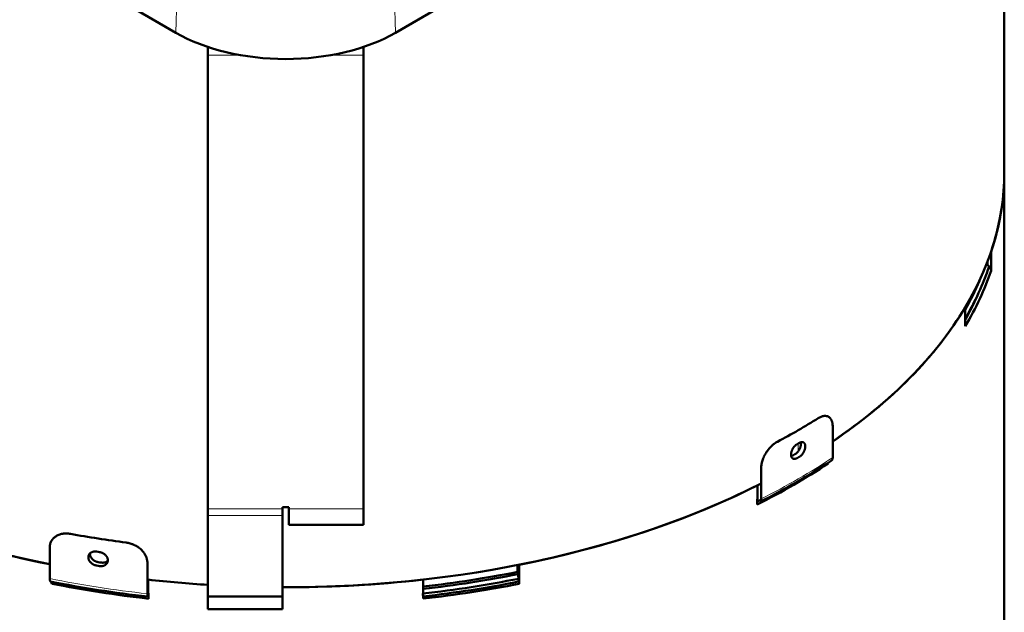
# Model space of a CAD drawing. Header units: millimetres. Extents: x 5 to 579, y 5 to 290.
# Tile 61 of 85: x 343 to 375, y 157 to 176. Entities that reach past the tile are written whole.
import ezdxf

# ---------------------------------------------------------------- set-up
doc = ezdxf.new("R2010")
doc.units = ezdxf.units.MM
doc.layers.add('1', color=7, linetype='Continuous', true_color=0xffffff)

msp = doc.modelspace()

# ---------------------------------------------------------------- linework, layer by layer
at = {"layer": '1', "color": 18, "linetype": 'Continuous', "lineweight": 50}
for p, q in [((375.03394, 170.70028), (375.03394, 189.91087)), ((346.97333, 176.00224), (348.37841, 175.19101)), ((355.44948, 175.19101), (356.85455, 176.00224)), ((349.41394, 174.4665), (349.41394, 174.73227)), ((354.41394, 174.4665), (354.41394, 174.73227)), ((349.41394, 159.87738), (349.41394, 174.4665)), ((354.41394, 159.87738), (354.41394, 174.4665)), ((375.03394, 147.02188), (375.03394, 170.70028)), ((374.60672, 168.14605), (374.60672, 167.53367)), ((374.49052, 167.72733), (374.46333, 167.753)), ((374.49052, 167.82324), (374.49052, 167.72403)), ((374.54433, 167.67034), (374.49052, 167.72403)), ((373.7785, 165.74911), (373.7785, 166.36148)), ((369.51377, 161.52638), (369.51377, 162.52043)), ((369.36283, 161.35628), (369.36283, 161.33061)), ((367.21324, 161.19222), (367.21324, 160.19817)), ((367.09168, 160.19103), (367.09168, 160.63101)), ((367.08203, 160.01379), (367.08203, 160.18618)), ((349.41394, 159.87738), (349.41394, 159.66143)), ((349.41394, 157.05766), (349.41394, 159.66143)), ((351.81394, 159.87738), (351.81394, 159.92562)), ((351.81394, 159.92562), (352.01394, 159.92562)), ((351.81394, 159.87738), (351.81394, 159.66143)), ((351.81394, 159.66143), (351.81394, 157.05766)), ((352.01394, 159.92562), (352.01394, 159.87738)), ((352.01394, 159.87738), (352.01394, 159.36167)), ((354.41394, 159.36167), (354.41394, 159.87738)), ((352.01394, 159.36167), (354.41394, 159.36167)), ((344.32169, 158.6232), (344.32169, 157.62915)), ((347.46428, 157.143), (347.46428, 158.13704)), ((359.42897, 158.07678), (359.42897, 157.4644)), ((359.37596, 157.84751), (359.37596, 158.06631)), ((359.39784, 157.72215), (359.3855, 157.77379)), ((359.39784, 157.70387), (359.39784, 158.07061)), ((344.37727, 157.50856), (344.34267, 157.53731)), ((344.38681, 157.46681), (344.38681, 157.52857)), ((347.48987, 157.5986), (347.48987, 157.15862)), ((356.33801, 156.98623), (356.33801, 157.5986)), ((359.41226, 157.62744), (359.39784, 157.70387)), ((359.40201, 157.68177), (359.40201, 157.7047)), ((359.40201, 157.53232), (359.40201, 157.62541)), ((347.50244, 157.1572), (347.50244, 156.98482)), ((351.81394, 157.05766), (349.41394, 157.05766)), ((349.41394, 157.05766), (349.41394, 156.64941)), ((351.81394, 157.05766), (351.81394, 156.64941)), ((351.81394, 156.64941), (349.41394, 156.64941))]:
    msp.add_line(p, q, dxfattribs=at)
at = {"layer": '1', "color": 18, "linetype": 'Continuous', "lineweight": 13}
for p, q in [((348.37841, 175.19101), (348.42779, 176.85252)), ((355.44948, 175.19101), (355.40009, 176.85252)), ((350.4816, 174.4665), (349.41394, 174.4665)), ((354.41394, 174.4665), (353.34629, 174.4665)), ((368.40307, 161.73004), (368.40307, 161.97599)), ((349.41394, 159.87738), (351.81394, 159.87738)), ((349.41394, 159.66143), (351.81394, 159.66143)), ((352.01394, 159.87738), (354.41394, 159.87738))]:
    msp.add_line(p, q, dxfattribs=at)
at = {"layer": '1', "color": 18, "linetype": 'Continuous', "lineweight": 50}
for centre, major_axis, ratio, start_param, end_param in [((351.91394, 177.23226), (-5, 0), 0.57735, 0.78539816, 2.35619449), ((351.91394, 170.70028), (-23.12, 0), 0.57735, 2.43598964, 3.14159126), ((351.91394, 170.70028), (23.12, 0), 0.57735, 6.09064543, 6.28318531), ((351.91394, 170.21493), (-23.05556, 0), 0.57735, 2.81876544, 2.94924666), ((351.91394, 170.2603), (-23, 0), 0.57735, 2.94941471, 2.94960644), ((351.91394, 170.08791), (23.12, 0), 0.57735, 5.95212641, 6.09064543), ((351.91394, 170.3017), (22.94929, 0), 0.57735, 5.97449983, 6.04786475), ((351.91394, 170.08791), (-23, 0), 0.57735, 2.82606549, 2.8908892), ((351.91394, 170.70028), (23.12, 0), 0.57735, 5.57761228, 5.95212641), ((351.91394, 171.92503), (23.32, 0), 0.57735, 5.45799564, 5.53757865), ((351.91394, 171.49637), (-23.32, 0), 0.57735, 2.35405041, 2.35833857), ((351.91394, 171.04729), (23.12, 0), 0.57735, 5.49562451, 5.49994978), ((351.91394, 170.08791), (23.12, 0), 0.57735, 5.42797397, 5.56760031), ((351.91394, 170.23242), (-23.25556, 0), 0.57735, 2.28638132, 2.42600766), ((351.91394, 171.04729), (23.32, 0), 0.57735, 5.49564306, 5.49993123), ((369.34773, 161.60971), (0.12172, -0.18326), 0.616218, 6.24575486, 7.03115302), ((351.91394, 170.70028), (23.12, 0), 0.57735, 3.93556725, 4.37779184), ((351.91394, 170.70028), (-23.12, 0), 0.57735, 0.80183489, 1.23621514), ((351.91394, 170.70028), (-23.12, 0), 0.57735, 1.56650292, 2.29393975), ((351.91394, 170.70028), (23.12, 0), 0.57735, 5.04344788, 5.42852763), ((351.91394, 170.2603), (-23.12, 0), 0.57735, 2.28638132, 2.28693498), ((351.91394, 170.08791), (-23, 0), 0.57735, 2.29092656, 2.2984435), ((367.0689, 160.29403), (-0.09868, 0.19663), 0.53567, 3.17414529, 3.95954346), ((351.91394, 171.92503), (23.32, 0), 0.57735, 4.41079808, 4.4903811), ((351.91394, 171.49637), (-23.32, 0), 0.57735, 1.30685286, 1.31114102), ((351.91394, 171.04729), (23.12, 0), 0.57735, 4.44842696, 4.45275222), ((351.91394, 171.04729), (23.32, 0), 0.57735, 4.44844551, 4.45273368), ((351.91394, 170.35944), (-22.92, 0), 0.57735, 1.76503838, 1.90240888), ((351.91394, 170.3017), (22.94929, 0), 0.57735, 4.90638015, 5.04400154), ((344.39332, 157.74925), (0.0429, 0.21578), 0.265825, 2.2129205, 2.99831866), ((351.91394, 170.23242), (-23.25556, 0), 0.57735, 1.23918377, 1.37881011), ((344.35425, 157.41222), (0.0195, 0.09808), 0.265825, 5.35451315, 6.13991132), ((351.91394, 170.08791), (23.12, 0), 0.57735, 4.38077642, 4.52040276), ((351.91394, 170.70028), (23.12, 0), 0.57735, 4.5198491, 4.6040492), ((351.91394, 170.70028), (-23.12, 0), 0.57735, 1.37826503, 1.46245888), ((351.91394, 170.70028), (23.12, 0), 0.57735, 4.70806887, 4.90492886), ((351.91394, 170.21493), (-23.05556, 0), 0.57735, 1.76314232, 1.90204911), ((351.91394, 170.08791), (23.12, 0), 0.57735, 4.90492886, 5.04344788), ((351.91394, 170.08791), (-23, 0), 0.57735, 1.76435552, 1.90240888), ((351.91394, 170.2603), (-23, 0), 0.57735, 1.90221716, 1.90240888), ((347.50625, 157.26768), (-0.02454, -0.21863), 0.155795, 5.33663689, 6.12203506), ((351.91394, 170.2603), (-23.12, 0), 0.57735, 1.37825645, 1.37881011), ((351.91394, 170.08791), (-23, 0), 0.57735, 1.37650146, 1.37861839)]:
    msp.add_ellipse(centre, major_axis=major_axis, ratio=ratio, start_param=start_param, end_param=end_param, dxfattribs=at)
at = {"layer": '1', "color": 18, "linetype": 'Continuous', "lineweight": 13}
for start_param, end_param in [(2.28638132, 2.42600766), (1.23918377, 1.37881011)]:
    msp.add_ellipse((351.91394, 170.35944), major_axis=(-23.32, 0), ratio=0.57735, start_param=start_param, end_param=end_param, dxfattribs=at)
at = {"layer": '1', "color": 18, "linetype": 'Continuous', "lineweight": 50}
for points, knots in [([(374.54433, 167.67034), (374.54929, 167.66539), (374.554, 167.66027), (374.56068, 167.65237), (374.56283, 167.6497), (374.56699, 167.64432), (374.56899, 167.64161), (374.57864, 167.62793), (374.58517, 167.61661), (374.59184, 167.60199), (374.5931, 167.59904), (374.59546, 167.5931), (374.59656, 167.59012), (374.5996, 167.58119), (374.60297, 167.5693), (374.60602, 167.55147), (374.60672, 167.5396), (374.60672, 167.53367)], [0, 0, 0, 0, 0.125, 0.125, 0.1875, 0.1875, 0.25, 0.25, 0.5, 0.5, 0.5625, 0.5625, 0.625, 0.625, 0.75, 0.875, 1, 1, 1, 1]), ([(369.51377, 162.52043), (369.51377, 162.5393), (369.51227, 162.57584), (369.50783, 162.61001), (369.50338, 162.63475), (369.50171, 162.64286), (369.49802, 162.65864), (369.496, 162.66633), (369.48942, 162.68878), (369.47928, 162.71712), (369.46643, 162.74231), (369.45575, 162.75999), (369.45202, 162.76569), (369.44615, 162.77392), (369.44415, 162.77662), (369.44007, 162.7819), (369.438, 162.78447), (369.42744, 162.79704), (369.41842, 162.8061), (369.39927, 162.82232), (369.38914, 162.82947), (369.36774, 162.84185), (369.35648, 162.84708), (369.34167, 162.85238), (369.33866, 162.85338), (369.33262, 162.85525), (369.32957, 162.85611), (369.32035, 162.85851), (369.31411, 162.85985), (369.29511, 162.8631), (369.26902, 162.86539), (369.24141, 162.86361), (369.22012, 162.86073), (369.21292, 162.85951), (369.20198, 162.85729), (369.19831, 162.85649), (369.19097, 162.85475), (369.18728, 162.85382), (369.16882, 162.84886), (369.1539, 162.84391), (369.12376, 162.83209), (369.10854, 162.82522), (369.0778, 162.80955), (369.06228, 162.80075), (369.0466, 162.79094)], [0, 0, 0, 0, 0.0625, 0.125, 0.125, 0.15625, 0.15625, 0.1875, 0.1875, 0.25, 0.3125, 0.3125, 0.34375, 0.34375, 0.359375, 0.359375, 0.375, 0.375, 0.4375, 0.4375, 0.5, 0.5, 0.5625, 0.5625, 0.578125, 0.578125, 0.59375, 0.59375, 0.625, 0.625, 0.6875, 0.75, 0.75, 0.78125, 0.78125, 0.796875, 0.796875, 0.8125, 0.8125, 0.875, 0.875, 0.9375, 0.9375, 1, 1, 1, 1]), ([(367.73464, 162.03349), (367.71766, 162.02443), (367.7008, 162.01454), (367.66731, 161.99313), (367.65068, 161.98161), (367.61766, 161.95696), (367.60126, 161.94383), (367.58092, 161.92638), (367.57685, 161.92284), (367.56875, 161.91565), (367.56469, 161.912), (367.5526, 161.90093), (367.54464, 161.8934), (367.52105, 161.87036), (367.49036, 161.83848), (367.46121, 161.8043), (367.43993, 161.7778), (367.43294, 161.76881), (367.4226, 161.75512), (367.41917, 161.75052), (367.41238, 161.74124), (367.409, 161.73656), (367.39233, 161.71308), (367.37963, 161.69401), (367.35545, 161.65532), (367.34397, 161.63569), (367.32224, 161.59587), (367.31199, 161.57568), (367.29997, 161.55008), (367.29761, 161.54495), (367.29296, 161.53463), (367.29068, 161.52946), (367.28399, 161.51398), (367.27973, 161.50367), (367.26753, 161.47277), (367.25283, 161.43168), (367.2412, 161.39078), (367.23366, 161.36017), (367.23134, 161.34998), (367.2271, 161.32962), (367.22518, 161.31943), (367.22007, 161.28918), (367.21496, 161.24948), (367.21324, 161.21109), (367.21324, 161.19222)], [0, 0, 0, 0, 0.0625, 0.0625, 0.125, 0.125, 0.1875, 0.1875, 0.203125, 0.203125, 0.21875, 0.21875, 0.25, 0.25, 0.3125, 0.375, 0.375, 0.40625, 0.40625, 0.421875, 0.421875, 0.4375, 0.4375, 0.5, 0.5, 0.5625, 0.5625, 0.625, 0.625, 0.640625, 0.640625, 0.65625, 0.65625, 0.6875, 0.6875, 0.75, 0.8125, 0.8125, 0.84375, 0.84375, 0.875, 0.875, 0.9375, 1, 1, 1, 1]), ([(368.36828, 161.50655), (368.36184, 161.50285), (368.35546, 161.49955), (368.34278, 161.49372), (368.3302, 161.48867), (368.31782, 161.48514), (368.31014, 161.48343), (368.30861, 161.48311), (368.30555, 161.48253), (368.30403, 161.48226), (368.29947, 161.48153), (368.29647, 161.48115), (368.28758, 161.48031), (368.27603, 161.48001), (368.26507, 161.4813), (368.25707, 161.48287), (368.25313, 161.48381), (368.24927, 161.48498), (368.24672, 161.48581), (368.24546, 161.48625), (368.2392, 161.48857), (368.22968, 161.49306), (368.21678, 161.50203), (368.20911, 161.50948), (368.20461, 161.51462), (368.20373, 161.51567), (368.20199, 161.51782), (368.20114, 161.51892), (368.19864, 161.52226), (368.19704, 161.52457), (368.19249, 161.53173), (368.187, 161.54188), (368.18266, 161.55322), (368.17985, 161.56218), (368.17899, 161.56524), (368.17741, 161.57152), (368.17669, 161.57474), (368.17479, 161.58454), (368.1729, 161.59801), (368.17195, 161.61938), (368.17257, 161.63441), (368.17336, 161.64405), (368.17353, 161.64599), (368.17393, 161.64989), (368.17459, 161.65575), (368.17541, 161.66166), (368.1773, 161.67351), (368.18042, 161.68946), (368.18473, 161.70568), (368.18843, 161.71796), (368.18974, 161.72207), (368.19182, 161.72825), (368.19253, 161.73032), (368.19399, 161.73445), (368.19771, 161.74475), (368.20515, 161.7631), (368.21659, 161.78717), (368.22523, 161.80297), (368.23095, 161.81276), (368.23211, 161.81471), (368.23446, 161.81859), (368.238, 161.82437), (368.24165, 161.83003), (368.24908, 161.84122), (368.25935, 161.85576), (368.27032, 161.86954), (368.27881, 161.87959), (368.28169, 161.88289), (368.28754, 161.88939), (368.29048, 161.89257), (368.29937, 161.90186), (368.3114, 161.91366), (368.32374, 161.92429), (368.33313, 161.93182), (368.33627, 161.93425), (368.34261, 161.93897), (368.3458, 161.94126), (368.35542, 161.94787), (368.36184, 161.95193), (368.36828, 161.95563)], [0, 0, 0, 0, 0.03125, 0.03125, 0.0625, 0.09375, 0.09375, 0.1015625, 0.1015625, 0.109375, 0.109375, 0.125, 0.125, 0.15625, 0.1875, 0.1875, 0.203125, 0.2109375, 0.2109375, 0.21875, 0.21875, 0.25, 0.28125, 0.3125, 0.3125, 0.3203125, 0.3203125, 0.328125, 0.328125, 0.34375, 0.34375, 0.375, 0.40625, 0.40625, 0.421875, 0.421875, 0.4375, 0.4375, 0.46875, 0.5, 0.53125, 0.53125, 0.5390625, 0.5390625, 0.546875, 0.5625, 0.5625, 0.59375, 0.625, 0.625, 0.640625, 0.640625, 0.6484375, 0.6484375, 0.65625, 0.6875, 0.71875, 0.75, 0.75, 0.7578125, 0.7578125, 0.765625, 0.78125, 0.78125, 0.8125, 0.84375, 0.84375, 0.859375, 0.859375, 0.875, 0.875, 0.90625, 0.9375, 0.9375, 0.953125, 0.953125, 0.96875, 0.96875, 1, 1, 1, 1]), ([(368.4886, 161.9967), (368.48875, 161.99557), (368.48888, 161.99443), (368.48921, 161.99156), (368.48938, 161.98982), (368.49015, 161.98108), (368.49075, 161.96675), (368.48982, 161.9443), (368.48798, 161.92868), (368.48614, 161.91671), (368.48544, 161.91267), (368.4839, 161.9046), (368.48306, 161.90055), (368.48032, 161.88839), (368.4761, 161.8721), (368.47075, 161.8557), (368.46631, 161.84335), (368.46476, 161.83922), (368.46232, 161.83302), (368.46148, 161.83095), (368.45979, 161.82682), (368.45893, 161.82476), (368.45454, 161.81449), (368.44704, 161.79828), (368.43442, 161.77458), (368.42509, 161.7592), (368.41896, 161.74972), (368.41771, 161.74783), (368.41521, 161.74408), (368.41142, 161.73851), (368.40755, 161.73306), (368.3997, 161.72233), (368.38892, 161.70849), (368.37753, 161.69555), (368.36876, 161.68619), (368.3658, 161.68313), (368.3613, 161.67863), (368.35979, 161.67714), (368.35676, 161.67422), (368.35525, 161.67277), (368.34766, 161.66567), (368.3354, 161.65497), (368.32292, 161.64556), (368.31033, 161.6368), (368.30398, 161.63275), (368.29757, 161.62903)], [0, 0, 0, 0, 0.0095599, 0.0095599, 0.0239141, 0.0239141, 0.08133092, 0.13874774, 0.19616456, 0.19616456, 0.22487297, 0.22487297, 0.25358137, 0.25358137, 0.31099819, 0.36841501, 0.36841501, 0.39712342, 0.39712342, 0.41147762, 0.41147762, 0.42583183, 0.42583183, 0.48324864, 0.54066546, 0.59808228, 0.59808228, 0.61243648, 0.61243648, 0.62679069, 0.6554991, 0.6554991, 0.71291591, 0.77033273, 0.77033273, 0.79904114, 0.79904114, 0.81339534, 0.81339534, 0.82774955, 0.82774955, 0.88516637, 0.94258318, 0.94258318, 1, 1, 1, 1]), ([(368.43899, 161.99645), (368.4454, 162.00017), (368.45175, 162.00349), (368.46434, 162.00937), (368.47682, 162.01448), (368.48908, 162.01807), (368.49667, 162.01984), (368.49819, 162.02016), (368.50121, 162.02077), (368.50272, 162.02105), (368.50722, 162.02181), (368.51019, 162.02221), (368.51896, 162.02312), (368.53034, 162.02352), (368.54112, 162.02233), (368.54898, 162.02084), (368.55285, 162.01994), (368.55664, 162.01881), (368.55914, 162.01801), (368.56038, 162.01758), (368.56652, 162.01532), (368.57585, 162.01094), (368.58847, 162.00214), (368.59597, 161.99479), (368.60036, 161.98971), (368.60122, 161.98868), (368.60292, 161.98655), (368.60375, 161.98546), (368.60619, 161.98215), (368.60774, 161.97986), (368.61218, 161.97277), (368.61754, 161.96271), (368.62176, 161.95143), (368.6245, 161.94252), (368.62534, 161.93947), (368.62687, 161.93322), (368.62757, 161.93), (368.62942, 161.92023), (368.63126, 161.90679), (368.63218, 161.88544), (368.63158, 161.8704), (368.63081, 161.86075), (368.63064, 161.8588), (368.63025, 161.85489), (368.62962, 161.84902), (368.62881, 161.84311), (368.62698, 161.83122), (368.62395, 161.81522), (368.61974, 161.79893), (368.61614, 161.78661), (368.61487, 161.78248), (368.61284, 161.77626), (368.61214, 161.77418), (368.61072, 161.77003), (368.60709, 161.75968), (368.59983, 161.74123), (368.58866, 161.717), (368.58021, 161.70109), (368.5746, 161.69123), (368.57346, 161.68927), (368.57117, 161.68537), (368.56769, 161.67955), (368.56412, 161.67384), (368.55683, 161.66257), (368.54675, 161.64792), (368.53596, 161.63404), (368.52759, 161.62392), (368.52476, 161.62059), (368.519, 161.61404), (368.51609, 161.61084), (368.50732, 161.60148), (368.49544, 161.58959), (368.48322, 161.57889), (368.47392, 161.57132), (368.4708, 161.56887), (368.46451, 161.56412), (368.46134, 161.56182), (368.45179, 161.55517), (368.4454, 161.5511), (368.43899, 161.54738)], [0, 0, 0, 0, 0.03125, 0.03125, 0.0625, 0.09375, 0.09375, 0.1015625, 0.1015625, 0.109375, 0.109375, 0.125, 0.125, 0.15625, 0.1875, 0.1875, 0.203125, 0.2109375, 0.2109375, 0.21875, 0.21875, 0.25, 0.28125, 0.3125, 0.3125, 0.3203125, 0.3203125, 0.328125, 0.328125, 0.34375, 0.34375, 0.375, 0.40625, 0.40625, 0.421875, 0.421875, 0.4375, 0.4375, 0.46875, 0.5, 0.53125, 0.53125, 0.5390625, 0.5390625, 0.546875, 0.5625, 0.5625, 0.59375, 0.625, 0.625, 0.640625, 0.640625, 0.6484375, 0.6484375, 0.65625, 0.6875, 0.71875, 0.75, 0.75, 0.7578125, 0.7578125, 0.765625, 0.78125, 0.78125, 0.8125, 0.84375, 0.84375, 0.859375, 0.859375, 0.875, 0.875, 0.90625, 0.9375, 0.9375, 0.953125, 0.953125, 0.96875, 0.96875, 1, 1, 1, 1]), ([(368.22686, 161.5882), (368.22042, 161.5845), (368.214, 161.58118), (368.20438, 161.57677), (368.20119, 161.57539), (368.19485, 161.57285), (368.1917, 161.57168), (368.18486, 161.56934), (368.18117, 161.56821), (368.17752, 161.56722)], [0, 0, 0, 0, 0.38550501, 0.38550501, 0.57825752, 0.57825752, 0.77101002, 0.77101002, 1, 1, 1, 1]), ([(344.98698, 159.06891), (344.96491, 159.07287), (344.94304, 159.07589), (344.89967, 159.0801), (344.87817, 159.08129), (344.83556, 159.08185), (344.81444, 159.08123), (344.78828, 159.07928), (344.78305, 159.07883), (344.77264, 159.07782), (344.76743, 159.07725), (344.75191, 159.07538), (344.7417, 159.07391), (344.71147, 159.06882), (344.67222, 159.06025), (344.63504, 159.04818), (344.60795, 159.0378), (344.59905, 159.03411), (344.58589, 159.02825), (344.58154, 159.02624), (344.57291, 159.02211), (344.56862, 159.01998), (344.54746, 159.00911), (344.53135, 158.99965), (344.50073, 158.97922), (344.48621, 158.96826), (344.45877, 158.94483), (344.44583, 158.93237), (344.43068, 158.91583), (344.4277, 158.91247), (344.42184, 158.90566), (344.41897, 158.90221), (344.41055, 158.89176), (344.40518, 158.88466), (344.38984, 158.86294), (344.37135, 158.83291), (344.35676, 158.80075), (344.3473, 158.77581), (344.34439, 158.76736), (344.33907, 158.75019), (344.33666, 158.74145), (344.33025, 158.71503), (344.32385, 158.67917), (344.32169, 158.64207), (344.32169, 158.6232)], [0, 0, 0, 0, 0.0625, 0.0625, 0.125, 0.125, 0.1875, 0.1875, 0.203125, 0.203125, 0.21875, 0.21875, 0.25, 0.25, 0.3125, 0.375, 0.375, 0.40625, 0.40625, 0.421875, 0.421875, 0.4375, 0.4375, 0.5, 0.5, 0.5625, 0.5625, 0.625, 0.625, 0.640625, 0.640625, 0.65625, 0.65625, 0.6875, 0.6875, 0.75, 0.8125, 0.8125, 0.84375, 0.84375, 0.875, 0.875, 0.9375, 1, 1, 1, 1]), ([(347.46428, 158.13704), (347.46428, 158.15591), (347.46203, 158.1937), (347.45539, 158.23157), (347.44874, 158.26001), (347.44624, 158.26951), (347.44072, 158.28836), (347.4377, 158.29772), (347.42788, 158.32565), (347.41275, 158.36241), (347.39359, 158.39826), (347.37768, 158.42481), (347.37213, 158.4336), (347.3634, 158.4467), (347.36043, 158.45106), (347.35436, 158.45971), (347.35128, 158.46401), (347.33559, 158.48532), (347.3222, 158.50186), (347.29381, 158.53392), (347.2788, 158.54945), (347.24716, 158.57951), (347.23053, 158.59404), (347.20869, 158.61156), (347.20426, 158.61503), (347.19536, 158.62188), (347.19087, 158.62526), (347.1773, 158.63526), (347.16812, 158.64174), (347.14019, 158.66063), (347.1019, 158.68437), (347.06152, 158.70526), (347.03045, 158.71984), (347.01995, 158.72452), (347.00401, 158.73125), (346.99867, 158.73345), (346.98797, 158.73773), (346.98262, 158.73982), (346.95576, 158.74996), (346.9341, 158.75721), (346.89043, 158.76999), (346.86842, 158.77553), (346.82405, 158.7849), (346.80169, 158.78872), (346.77914, 158.79166)], [0, 0, 0, 0, 0.0625, 0.125, 0.125, 0.15625, 0.15625, 0.1875, 0.1875, 0.25, 0.3125, 0.3125, 0.34375, 0.34375, 0.359375, 0.359375, 0.375, 0.375, 0.4375, 0.4375, 0.5, 0.5, 0.5625, 0.5625, 0.578125, 0.578125, 0.59375, 0.59375, 0.625, 0.625, 0.6875, 0.75, 0.75, 0.78125, 0.78125, 0.796875, 0.796875, 0.8125, 0.8125, 0.875, 0.875, 0.9375, 0.9375, 1, 1, 1, 1]), ([(345.83, 158.04976), (345.82123, 158.05112), (345.81254, 158.05285), (345.79529, 158.05699), (345.7782, 158.06183), (345.76139, 158.06803), (345.75098, 158.07235), (345.7489, 158.07324), (345.74475, 158.07505), (345.74268, 158.07598), (345.7365, 158.07883), (345.73244, 158.08081), (345.72039, 158.08695), (345.70476, 158.0957), (345.68994, 158.10559), (345.67914, 158.11343), (345.67382, 158.11745), (345.66861, 158.12164), (345.66517, 158.12447), (345.66346, 158.1259), (345.65502, 158.13313), (345.64217, 158.14508), (345.62479, 158.16413), (345.61447, 158.17759), (345.60842, 158.18624), (345.60723, 158.18798), (345.60489, 158.19149), (345.60374, 158.19325), (345.60038, 158.19855), (345.59824, 158.20211), (345.59211, 158.21282), (345.58473, 158.22726), (345.57891, 158.24199), (345.57513, 158.25314), (345.57397, 158.25688), (345.57185, 158.26439), (345.57089, 158.26817), (345.56834, 158.27946), (345.5658, 158.2944), (345.56452, 158.31652), (345.56535, 158.33106), (345.56641, 158.34009), (345.56665, 158.34189), (345.56718, 158.34548), (345.56806, 158.35083), (345.56917, 158.35609), (345.5717, 158.36647), (345.57589, 158.37999), (345.58169, 158.39284), (345.58666, 158.40222), (345.58841, 158.40531), (345.59121, 158.40987), (345.59217, 158.41139), (345.59413, 158.41437), (345.59914, 158.42176), (345.60914, 158.43429), (345.62454, 158.44943), (345.63618, 158.45846), (345.6439, 158.46377), (345.64546, 158.46482), (345.64862, 158.46686), (345.6534, 158.46986), (345.65832, 158.47267), (345.66835, 158.47804), (345.68221, 158.48453), (345.69704, 158.48972), (345.70853, 158.4931), (345.71243, 158.49414), (345.72034, 158.49606), (345.72433, 158.49692), (345.73637, 158.49924), (345.75267, 158.5016), (345.76943, 158.50253), (345.78217, 158.50268), (345.78645, 158.50264), (345.79506, 158.50237), (345.79941, 158.50215), (345.81249, 158.5012), (345.82123, 158.5002), (345.83, 158.49883)], [0, 0, 0, 0, 0.03125, 0.03125, 0.0625, 0.09375, 0.09375, 0.1015625, 0.1015625, 0.109375, 0.109375, 0.125, 0.125, 0.15625, 0.1875, 0.1875, 0.203125, 0.2109375, 0.2109375, 0.21875, 0.21875, 0.25, 0.28125, 0.3125, 0.3125, 0.3203125, 0.3203125, 0.328125, 0.328125, 0.34375, 0.34375, 0.375, 0.40625, 0.40625, 0.421875, 0.421875, 0.4375, 0.4375, 0.46875, 0.5, 0.53125, 0.53125, 0.5390625, 0.5390625, 0.546875, 0.5625, 0.5625, 0.59375, 0.625, 0.625, 0.640625, 0.640625, 0.6484375, 0.6484375, 0.65625, 0.6875, 0.71875, 0.75, 0.75, 0.7578125, 0.7578125, 0.765625, 0.78125, 0.78125, 0.8125, 0.84375, 0.84375, 0.859375, 0.859375, 0.875, 0.875, 0.90625, 0.9375, 0.9375, 0.953125, 0.953125, 0.96875, 0.96875, 1, 1, 1, 1]), ([(345.88176, 158.16129), (345.87299, 158.16266), (345.86425, 158.16439), (345.85117, 158.16754), (345.84683, 158.16868), (345.83822, 158.17113), (345.83394, 158.17243), (345.8212, 158.1766), (345.80444, 158.18281), (345.78814, 158.19034), (345.77609, 158.19648), (345.7721, 158.19861), (345.76419, 158.20305), (345.7603, 158.20533), (345.74881, 158.21239), (345.73398, 158.22231), (345.72012, 158.23325), (345.71009, 158.24184), (345.70517, 158.24624), (345.70038, 158.25078), (345.69723, 158.25384), (345.69566, 158.25538), (345.68794, 158.26318), (345.6763, 158.27598), (345.66091, 158.2961), (345.6509, 158.31188), (345.64589, 158.3209), (345.64393, 158.32452), (345.64298, 158.32635), (345.64018, 158.33182), (345.63842, 158.33548), (345.63346, 158.34648), (345.62766, 158.36122), (345.62347, 158.3761), (345.62094, 158.38731), (345.61983, 158.39293), (345.61895, 158.39857), (345.61842, 158.40233), (345.61818, 158.40422), (345.61712, 158.41359), (345.61646, 158.42539), (345.61687, 158.43696), (345.61716, 158.44124)], [0, 0, 0, 0, 0.06026819, 0.06026819, 0.09040229, 0.09040229, 0.12053639, 0.12053639, 0.18080458, 0.24107277, 0.24107277, 0.27120687, 0.27120687, 0.30134097, 0.30134097, 0.36160916, 0.42187735, 0.42187735, 0.45201145, 0.4670785, 0.4670785, 0.48214555, 0.48214555, 0.54241374, 0.60268193, 0.66295013, 0.67801718, 0.67801718, 0.69308422, 0.69308422, 0.72321832, 0.72321832, 0.78348651, 0.84375471, 0.84375471, 0.87388881, 0.88895585, 0.88895585, 0.9040229, 0.9040229, 0.9642911, 1, 1, 1, 1]), ([(345.92659, 158.48389), (345.93537, 158.48254), (345.94408, 158.48084), (345.96135, 158.47676), (345.97848, 158.47201), (345.99534, 158.4659), (346.00578, 158.46165), (346.00786, 158.46077), (346.01202, 158.45899), (346.0141, 158.45807), (346.0203, 158.45526), (346.02438, 158.45332), (346.03646, 158.44727), (346.05216, 158.43865), (346.06704, 158.4289), (346.0779, 158.42117), (346.08324, 158.4172), (346.08848, 158.41307), (346.09194, 158.41028), (346.09366, 158.40886), (346.10214, 158.40173), (346.11506, 158.38994), (346.13254, 158.3711), (346.14293, 158.35778), (346.14901, 158.34922), (346.15021, 158.34749), (346.15257, 158.34402), (346.15372, 158.34227), (346.1571, 158.33701), (346.15926, 158.33349), (346.16543, 158.32286), (346.17286, 158.30854), (346.17872, 158.2939), (346.18253, 158.2828), (346.1837, 158.27908), (346.18583, 158.27161), (346.1868, 158.26784), (346.18937, 158.2566), (346.19193, 158.24169), (346.19322, 158.2196), (346.19238, 158.20504), (346.19131, 158.196), (346.19107, 158.19419), (346.19053, 158.19059), (346.18965, 158.18523), (346.18853, 158.17995), (346.18598, 158.16953), (346.18176, 158.15595), (346.17592, 158.14301), (346.17092, 158.13355), (346.16915, 158.13043), (346.16634, 158.12583), (346.16537, 158.1243), (346.1634, 158.12128), (346.15836, 158.11383), (346.14828, 158.10115), (346.13279, 158.08581), (346.12109, 158.07662), (346.11332, 158.07122), (346.11175, 158.07016), (346.10857, 158.06808), (346.10377, 158.06502), (346.09882, 158.06216), (346.08874, 158.05668), (346.07481, 158.05003), (346.05991, 158.04471), (346.04837, 158.04122), (346.04446, 158.04015), (346.03652, 158.03816), (346.03252, 158.03727), (346.02043, 158.03486), (346.00408, 158.03238), (345.98727, 158.03136), (345.9745, 158.03114), (345.97021, 158.03116), (345.96158, 158.03139), (345.95723, 158.03159), (345.94413, 158.03249), (345.93537, 158.03347), (345.92659, 158.03481)], [0, 0, 0, 0, 0.03125, 0.03125, 0.0625, 0.09375, 0.09375, 0.1015625, 0.1015625, 0.109375, 0.109375, 0.125, 0.125, 0.15625, 0.1875, 0.1875, 0.203125, 0.2109375, 0.2109375, 0.21875, 0.21875, 0.25, 0.28125, 0.3125, 0.3125, 0.3203125, 0.3203125, 0.328125, 0.328125, 0.34375, 0.34375, 0.375, 0.40625, 0.40625, 0.421875, 0.421875, 0.4375, 0.4375, 0.46875, 0.5, 0.53125, 0.53125, 0.5390625, 0.5390625, 0.546875, 0.5625, 0.5625, 0.59375, 0.625, 0.625, 0.640625, 0.640625, 0.6484375, 0.6484375, 0.65625, 0.6875, 0.71875, 0.75, 0.75, 0.7578125, 0.7578125, 0.765625, 0.78125, 0.78125, 0.8125, 0.84375, 0.84375, 0.859375, 0.859375, 0.875, 0.875, 0.90625, 0.9375, 0.9375, 0.953125, 0.953125, 0.96875, 0.96875, 1, 1, 1, 1]), ([(346.19235, 158.20522), (346.18965, 158.20254), (346.18152, 158.19495), (346.16682, 158.18346), (346.1539, 158.1755), (346.14542, 158.17089), (346.1437, 158.16999), (346.14024, 158.16823), (346.13501, 158.16565), (346.12966, 158.16328), (346.11881, 158.15879), (346.10393, 158.1535), (346.08823, 158.14959), (346.07615, 158.14718), (346.07207, 158.14647), (346.06587, 158.14553), (346.06379, 158.14524), (346.05963, 158.14471), (346.05754, 158.14447), (346.0471, 158.14338), (346.03025, 158.14238), (346.01311, 158.14284), (345.99584, 158.14404), (345.98713, 158.145), (345.97836, 158.14635)], [0, 0, 0, 0, 0.05477078, 0.15979625, 0.26482172, 0.26482172, 0.29107809, 0.29107809, 0.31733445, 0.36984719, 0.36984719, 0.47487266, 0.57989813, 0.57989813, 0.63241086, 0.63241086, 0.65866723, 0.65866723, 0.68492359, 0.68492359, 0.78994906, 0.89497453, 0.89497453, 1, 1, 1, 1]), ([(356.33801, 156.98623), (356.33801, 156.99216), (356.33792, 156.99828), (356.33764, 157.00772), (356.33752, 157.01092), (356.33724, 157.01734), (356.33708, 157.02059), (356.33617, 157.03693), (356.33509, 157.05045), (356.3333, 157.06789), (356.33292, 157.0714), (356.33212, 157.07849), (356.33169, 157.08204), (356.33037, 157.09269), (356.32845, 157.10686), (356.32513, 157.12809), (356.32262, 157.14221), (356.32129, 157.14927)], [0, 0, 0, 0, 0.125, 0.125, 0.1875, 0.1875, 0.25, 0.25, 0.5, 0.5, 0.5625, 0.5625, 0.625, 0.625, 0.75, 0.875, 1, 1, 1, 1])]:
    msp.add_open_spline(points, degree=3, knots=knots, dxfattribs=at)

doc.saveas('drawing.dxf')
